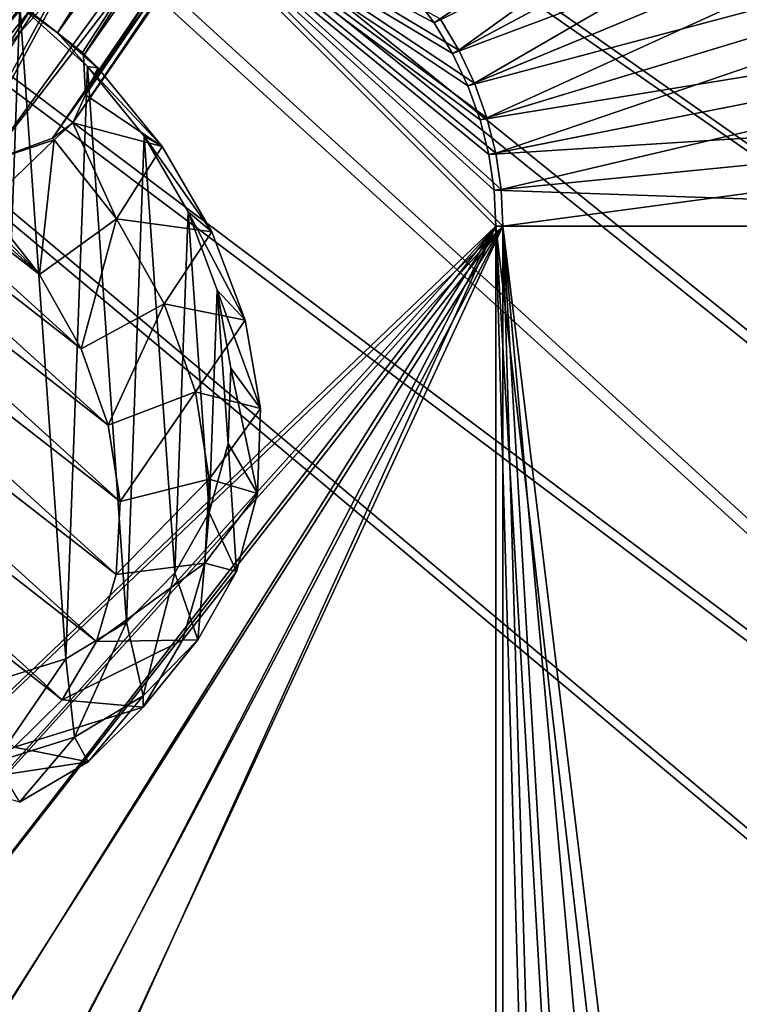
# Model space of a CAD drawing. Header units: metres. Extents: x -904 to 0, y -908 to 0.
# Tile 103 of 154: x -259 to -163, y -348 to -217. Entities that reach past the tile are written whole.
import ezdxf

# ---------------------------------------------------------------- set-up
doc = ezdxf.new("R2010")
doc.units = ezdxf.units.M

msp = doc.modelspace()

# ---------------------------------------------------------------- linework, layer by layer
at = {"layer": 'None012313'}
for points in [[(-258.582336, -214.410187, 1953.719116), (-253.664078, -218.294296, 1951.23999), (-208.476639, -146.190781, 1824.401489)], [(-253.664078, -218.294296, 1951.23999), (-204.814804, -150.283676, 1823.636597), (-208.476639, -146.190781, 1824.401489)], [(-253.664078, -218.294296, 1951.23999), (-250.311234, -220.87558, 1945.881104), (-204.814804, -150.283676, 1823.636597)], [(-250.311234, -220.87558, 1945.881104), (-250.192581, -221.317657, 1945.643433), (-204.814804, -150.283676, 1823.636597)], [(-204.814804, -150.283676, 1823.636597), (-250.192581, -221.317657, 1945.643433), (-203.193192, -154.300735, 1822.090942)], [(-250.192581, -221.317657, 1945.643433), (-249.94426, -226.538849, 1941.970581), (-203.193192, -154.300735, 1822.090942)], [(-203.193192, -154.300735, 1822.090942), (-249.94426, -226.538849, 1941.970581), (-203.073257, -158.351822, 1819.921631)], [(-227.19043, -154.884613, 1812.10144), (-278.568268, -223.341339, 1932.989868), (-277.550232, -214.209473, 1934.21814)], [(-227.19043, -154.884613, 1812.10144), (-225.569611, -158.897018, 1810.557983), (-278.568268, -223.341339, 1932.989868)], [(-249.94426, -226.538849, 1941.970581), (-251.602432, -230.27507, 1937.716309), (-203.073257, -158.351822, 1819.921631)], [(-203.073257, -158.351822, 1819.921631), (-251.602432, -230.27507, 1937.716309), (-204.939224, -162.578476, 1816.855957)], [(-225.569611, -158.897018, 1810.557983), (-274.192383, -231.418243, 1932.031006), (-278.568268, -223.341339, 1932.989868)], [(-225.569611, -158.897018, 1810.557983), (-221.908112, -162.989349, 1809.793213), (-274.192383, -231.418243, 1932.031006)], [(-204.939224, -162.578476, 1816.855957), (-254.319458, -232.295456, 1933.672607), (-254.328079, -232.301697, 1933.671631)], [(-204.939224, -162.578476, 1816.855957), (-254.328079, -232.301697, 1933.671631), (-208.670624, -165.351929, 1813.834106)], [(-251.602432, -230.27507, 1937.716309), (-254.319458, -232.295456, 1933.672607), (-204.939224, -162.578476, 1816.855957)], [(-221.908112, -162.989349, 1809.793213), (-273.170868, -232.484726, 1932.188232), (-274.192383, -231.418243, 1932.031006)], [(-217.025116, -165.55397, 1810.356934), (-273.170868, -232.484726, 1932.188232), (-221.908112, -162.989349, 1809.793213)], [(-271.892334, -233.21019, 1931.976807), (-273.170868, -232.484726, 1932.188232), (-217.025116, -165.55397, 1810.356934)], [(-212.695007, -166.177902, 1811.760254), (-271.892334, -233.21019, 1931.976807), (-217.025116, -165.55397, 1810.356934)], [(-262.96701, -235.496185, 1932.622681), (-271.892334, -233.21019, 1931.976807), (-212.695007, -166.177902, 1811.760254)], [(-254.328079, -232.301697, 1933.671631), (-262.96701, -235.496185, 1932.622681), (-208.670624, -165.351929, 1813.834106)], [(-208.670624, -165.351929, 1813.834106), (-262.96701, -235.496185, 1932.622681), (-212.695007, -166.177902, 1811.760254)], [(-258.67688, -214.625443, 1956.828491), (-268.758789, -207.913574, 1957.831421), (-261.958801, -304.606812, 2018.891235)], [(-252.556274, -301.6474, 2011.780762), (-258.67688, -214.625443, 1956.828491), (-261.958801, -304.606812, 2018.891235)], [(-258.582336, -214.410187, 1953.719116), (-258.67688, -214.625443, 1956.828491), (-253.664078, -218.294296, 1951.23999)], [(-258.67688, -214.625443, 1956.828491), (-249.680344, -222.777466, 1957.382324), (-253.664078, -218.294296, 1951.23999)], [(-249.680344, -222.777466, 1957.382324), (-258.67688, -214.625443, 1956.828491), (-252.556274, -301.6474, 2011.780762)], [(-335.294586, -220.7379, 1958.202148), (-326.204437, -217.694885, 1951.206055), (-245.856293, -290.418732, 1956.097046)], [(-326.204437, -217.694885, 1951.206055), (-316.153748, -216.60054, 1944.991333), (-245.330795, -280.703033, 1949.302612)], [(-245.856293, -290.418732, 1956.097046), (-326.204437, -217.694885, 1951.206055), (-245.330795, -280.703033, 1949.302612)], [(-245.330795, -280.703033, 1949.302612), (-316.153748, -216.60054, 1944.991333), (-246.905762, -270.551208, 1943.361572)], [(-316.153748, -216.60054, 1944.991333), (-305.522919, -217.496262, 1939.793213), (-246.905762, -270.551208, 1943.361572)], [(-246.905762, -270.551208, 1943.361572), (-305.522919, -217.496262, 1939.793213), (-250.521576, -260.347473, 1938.498779)], [(-305.522919, -217.496262, 1939.793213), (-294.714355, -220.34819, 1935.808594), (-250.521576, -260.347473, 1938.498779)], [(-249.680344, -222.777466, 1957.382324), (-248.265869, -222.954468, 1946.158081), (-253.664078, -218.294296, 1951.23999)], [(-248.265869, -222.954468, 1946.158081), (-250.311234, -220.87558, 1945.881104), (-253.664078, -218.294296, 1951.23999)], [(-343.08017, -225.61441, 1965.714844), (-335.294586, -220.7379, 1958.202148), (-248.462357, -299.330566, 1963.487915)], [(-248.462357, -299.330566, 1963.487915), (-335.294586, -220.7379, 1958.202148), (-245.856293, -290.418732, 1956.097046)], [(-250.521576, -260.347473, 1938.498779), (-294.714355, -220.34819, 1935.808594), (-256.041382, -250.478073, 1934.898438)], [(-294.714355, -220.34819, 1935.808594), (-284.137115, -225.04834, 1933.18811), (-256.041382, -250.478073, 1934.898438)], [(-248.265869, -222.954468, 1946.158081), (-250.192581, -221.317657, 1945.643433), (-250.311234, -220.87558, 1945.881104)], [(-249.94426, -226.538849, 1941.970581), (-250.192581, -221.317657, 1945.643433), (-248.265869, -222.954468, 1946.158081)], [(-244.474518, -296.784119, 2004.115356), (-249.680344, -222.777466, 1957.382324), (-252.556274, -301.6474, 2011.780762)], [(-239.701752, -233.428299, 1948.50293), (-249.94426, -226.538849, 1941.970581), (-248.265869, -222.954468, 1946.158081)], [(-242.114288, -232.057205, 1959.47168), (-239.701752, -233.428299, 1948.50293), (-249.680344, -222.777466, 1957.382324)], [(-239.701752, -233.428299, 1948.50293), (-248.265869, -222.954468, 1946.158081), (-249.680344, -222.777466, 1957.382324)], [(-242.114288, -232.057205, 1959.47168), (-249.680344, -222.777466, 1957.382324), (-244.474518, -296.784119, 2004.115356)], [(-256.041382, -250.478073, 1934.898438), (-284.137115, -225.04834, 1933.18811), (-273.170868, -232.484726, 1932.188232)], [(-349.266479, -232.139832, 1973.459839), (-343.08017, -225.61441, 1965.714844), (-253.050369, -307.101227, 1971.195313)], [(-253.050369, -307.101227, 1971.195313), (-343.08017, -225.61441, 1965.714844), (-248.462357, -299.330566, 1963.487915)], [(-239.701752, -233.428299, 1948.50293), (-251.602432, -230.27507, 1937.716309), (-249.94426, -226.538849, 1941.970581)], [(-254.099823, -232.533066, 1933.712036), (-254.319458, -232.295456, 1933.672607), (-251.602432, -230.27507, 1937.716309)], [(-245.79512, -243.043152, 1936.222656), (-254.099823, -232.533066, 1933.712036), (-251.602432, -230.27507, 1937.716309)], [(-245.79512, -243.043152, 1936.222656), (-251.602432, -230.27507, 1937.716309), (-239.701752, -233.428299, 1948.50293)], [(-259.446655, -313.436584, 1978.92749), (-349.266479, -232.139832, 1973.459839), (-253.050369, -307.101227, 1971.195313)], [(-238.024109, -290.203888, 1996.189575), (-242.114288, -232.057205, 1959.47168), (-244.474518, -296.784119, 2004.115356)], [(-236.270294, -242.107452, 1963.016357), (-233.081741, -244.776871, 1952.494141), (-242.114288, -232.057205, 1959.47168)], [(-233.081741, -244.776871, 1952.494141), (-239.701752, -233.428299, 1948.50293), (-242.114288, -232.057205, 1959.47168)], [(-236.270294, -242.107452, 1963.016357), (-242.114288, -232.057205, 1959.47168), (-238.024109, -290.203888, 1996.189575)], [(-263.256256, -241.316498, 1932.696655), (-256.041382, -250.478073, 1934.898438), (-273.170868, -232.484726, 1932.188232)], [(-256.041382, -250.478073, 1934.898438), (-263.256256, -241.316498, 1932.696655), (-254.099823, -232.533066, 1933.712036)], [(-254.099823, -232.533066, 1933.712036), (-263.256256, -241.316498, 1932.696655), (-262.96701, -235.496185, 1932.622681)], [(-254.328079, -232.301697, 1933.671631), (-254.319458, -232.295456, 1933.672607), (-262.96701, -235.496185, 1932.622681)], [(-254.319458, -232.295456, 1933.672607), (-254.099823, -232.533066, 1933.712036), (-262.96701, -235.496185, 1932.622681)], [(-245.79512, -243.043152, 1936.222656), (-256.041382, -250.478073, 1934.898438), (-254.099823, -232.533066, 1933.712036)], [(-233.081741, -244.776871, 1952.494141), (-245.79512, -243.043152, 1936.222656), (-239.701752, -233.428299, 1948.50293)], [(-233.452927, -282.159607, 1988.308105), (-236.270294, -242.107452, 1963.016357), (-238.024109, -290.203888, 1996.189575)], [(-232.37294, -252.541931, 1967.880127), (-228.660568, -256.563507, 1957.977905), (-236.270294, -242.107452, 1963.016357)], [(-228.660568, -256.563507, 1957.977905), (-233.081741, -244.776871, 1952.494141), (-236.270294, -242.107452, 1963.016357)], [(-232.37294, -252.541931, 1967.880127), (-236.270294, -242.107452, 1963.016357), (-233.452927, -282.159607, 1988.308105)], [(-250.521576, -260.347473, 1938.498779), (-256.041382, -250.478073, 1934.898438), (-245.79512, -243.043152, 1936.222656)], [(-239.435562, -254.371017, 1940.341919), (-250.521576, -260.347473, 1938.498779), (-245.79512, -243.043152, 1936.222656)], [(-239.435562, -254.371017, 1940.341919), (-245.79512, -243.043152, 1936.222656), (-233.081741, -244.776871, 1952.494141)], [(-228.660568, -256.563507, 1957.977905), (-239.435562, -254.371017, 1940.341919), (-233.081741, -244.776871, 1952.494141)], [(-230.936646, -272.960358, 1980.773804), (-232.37294, -252.541931, 1967.880127), (-233.452927, -282.159607, 1988.308105)], [(-230.571991, -262.959686, 1973.876099), (-226.608337, -268.334686, 1964.743408), (-232.37294, -252.541931, 1967.880127)], [(-226.608337, -268.334686, 1964.743408), (-228.660568, -256.563507, 1957.977905), (-232.37294, -252.541931, 1967.880127)], [(-230.936646, -272.960358, 1980.773804), (-230.571991, -262.959686, 1973.876099), (-232.37294, -252.541931, 1967.880127)], [(-246.905762, -270.551208, 1943.361572), (-250.521576, -260.347473, 1938.498779), (-239.435562, -254.371017, 1940.341919)], [(-235.262222, -266.087311, 1945.913818), (-246.905762, -270.551208, 1943.361572), (-239.435562, -254.371017, 1940.341919)], [(-235.262222, -266.087311, 1945.913818), (-239.435562, -254.371017, 1940.341919), (-228.660568, -256.563507, 1957.977905)], [(-226.608337, -268.334686, 1964.743408), (-235.262222, -266.087311, 1945.913818), (-228.660568, -256.563507, 1957.977905)], [(-230.936646, -272.960358, 1980.773804), (-227.004028, -279.637451, 1972.530151), (-230.571991, -262.959686, 1973.876099)], [(-227.004028, -279.637451, 1972.530151), (-226.608337, -268.334686, 1964.743408), (-230.571991, -262.959686, 1973.876099)], [(-245.330795, -280.703033, 1949.302612), (-246.905762, -270.551208, 1943.361572), (-235.262222, -266.087311, 1945.913818)], [(-233.433258, -277.747864, 1952.726929), (-245.330795, -280.703033, 1949.302612), (-235.262222, -266.087311, 1945.913818)], [(-233.433258, -277.747864, 1952.726929), (-235.262222, -266.087311, 1945.913818), (-226.608337, -268.334686, 1964.743408)], [(-227.004028, -279.637451, 1972.530151), (-233.433258, -277.747864, 1952.726929), (-226.608337, -268.334686, 1964.743408)], [(-233.452927, -282.159607, 1988.308105), (-229.832397, -290.036926, 1981.038696), (-230.936646, -272.960358, 1980.773804)], [(-229.832397, -290.036926, 1981.038696), (-227.004028, -279.637451, 1972.530151), (-230.936646, -272.960358, 1980.773804)], [(-234.018021, -288.910767, 1960.523193), (-245.856293, -290.418732, 1956.097046), (-233.433258, -277.747864, 1952.726929)], [(-245.856293, -290.418732, 1956.097046), (-245.330795, -280.703033, 1949.302612), (-233.433258, -277.747864, 1952.726929)], [(-234.018021, -288.910767, 1960.523193), (-233.433258, -277.747864, 1952.726929), (-227.004028, -279.637451, 1972.530151)], [(-229.832397, -290.036926, 1981.038696), (-234.018021, -288.910767, 1960.523193), (-227.004028, -279.637451, 1972.530151)], [(-238.024109, -290.203888, 1996.189575), (-234.984634, -299.132935, 1989.941528), (-233.452927, -282.159607, 1988.308105)], [(-234.984634, -299.132935, 1989.941528), (-229.832397, -290.036926, 1981.038696), (-233.452927, -282.159607, 1988.308105)], [(-236.994339, -299.152832, 1969.006958), (-248.462357, -299.330566, 1963.487915), (-234.018021, -288.910767, 1960.523193)], [(-248.462357, -299.330566, 1963.487915), (-245.856293, -290.418732, 1956.097046), (-234.018021, -288.910767, 1960.523193)], [(-236.994339, -299.152832, 1969.006958), (-234.018021, -288.910767, 1960.523193), (-229.832397, -290.036926, 1981.038696)], [(-244.474518, -296.784119, 2004.115356), (-242.262482, -306.57547, 1998.896118), (-238.024109, -290.203888, 1996.189575)], [(-242.262482, -306.57547, 1998.896118), (-234.984634, -299.132935, 1989.941528), (-238.024109, -290.203888, 1996.189575)], [(-234.984634, -299.132935, 1989.941528), (-236.994339, -299.152832, 1969.006958), (-229.832397, -290.036926, 1981.038696)], [(-252.556274, -301.6474, 2011.780762), (-251.38591, -312.078156, 2007.557983), (-244.474518, -296.784119, 2004.115356)], [(-251.38591, -312.078156, 2007.557983), (-242.262482, -306.57547, 1998.896118), (-244.474518, -296.784119, 2004.115356)], [(-242.24939, -308.085876, 1977.856689), (-253.050369, -307.101227, 1971.195313), (-236.994339, -299.152832, 1969.006958)], [(-253.050369, -307.101227, 1971.195313), (-248.462357, -299.330566, 1963.487915), (-236.994339, -299.152832, 1969.006958)], [(-242.262482, -306.57547, 1998.896118), (-242.24939, -308.085876, 1977.856689), (-234.984634, -299.132935, 1989.941528)], [(-242.24939, -308.085876, 1977.856689), (-236.994339, -299.152832, 1969.006958), (-234.984634, -299.132935, 1989.941528)], [(-261.958801, -304.606812, 2018.891235), (-262.003845, -315.429291, 2015.59375), (-252.556274, -301.6474, 2011.780762)], [(-262.003845, -315.429291, 2015.59375), (-251.38591, -312.078156, 2007.557983), (-252.556274, -301.6474, 2011.780762)], [(-251.38591, -312.078156, 2007.557983), (-249.583984, -315.371277, 1986.737061), (-242.262482, -306.57547, 1998.896118)], [(-249.583984, -315.371277, 1986.737061), (-242.24939, -308.085876, 1977.856689), (-242.262482, -306.57547, 1998.896118)], [(-259.446655, -313.436584, 1978.92749), (-253.050369, -307.101227, 1971.195313), (-242.24939, -308.085876, 1977.856689)], [(-249.583984, -315.371277, 1986.737061), (-259.446655, -313.436584, 1978.92749), (-242.24939, -308.085876, 1977.856689)], [(-262.003845, -315.429291, 2015.59375), (-258.720123, -320.73288, 1995.311279), (-251.38591, -312.078156, 2007.557983)], [(-258.720123, -320.73288, 1995.311279), (-249.583984, -315.371277, 1986.737061), (-251.38591, -312.078156, 2007.557983)], [(-267.409119, -318.096924, 1986.391846), (-259.446655, -313.436584, 1978.92749), (-249.583984, -315.371277, 1986.737061)], [(-258.720123, -320.73288, 1995.311279), (-267.409119, -318.096924, 1986.391846), (-249.583984, -315.371277, 1986.737061)]]:
    msp.add_3dface(points, dxfattribs=at)
at = {"layer": 'None012346'}
for points in [[(-297.830109, -60.486073, 123.897385), (-264.332214, -57.531643, 123.974747), (-63.008152, -302.295593, 117.565376)], [(-264.332214, -57.531643, 123.974747), (-243.170029, -56.729248, 123.995758), (-63.008152, -302.295593, 117.565376)], [(-63.008152, -302.295593, 117.565376), (-243.170029, -56.729248, 123.995758), (-222.050903, -58.298695, 123.954659)], [(-222.050903, -58.298695, 123.954659), (-201.240021, -62.22023, 123.851974), (-63.008152, -302.295593, 117.565376)], [(-262.718689, -60.035652, 126.910202), (-296.668427, -62.81105, 126.837532), (-65.261642, -300.990356, 120.600586)], [(-242.291733, -59.376686, 126.92746), (-262.718689, -60.035652, 126.910202), (-65.261642, -300.990356, 120.600586)], [(-65.261642, -300.990356, 120.600586), (-221.537735, -60.995937, 126.885056), (-242.291733, -59.376686, 126.92746)], [(-63.008152, -302.295593, 117.565376), (-331.364288, -63.040817, 123.830482), (-297.830109, -60.486073, 123.897385)], [(-201.261032, -64.869583, 126.783623), (-221.537735, -60.995937, 126.885056), (-65.261642, -300.990356, 120.600586)], [(-65.261642, -300.990356, 120.600586), (-296.668427, -62.81105, 126.837532), (-330.762848, -65.236298, 126.774025)], [(-201.240021, -62.22023, 123.851974), (-180.998627, -68.444519, 123.68898), (-63.008152, -302.295593, 117.565376)], [(-398.51358, -66.948952, 123.728142), (-331.364288, -63.040817, 123.830482), (-63.008152, -302.295593, 117.565376)], [(-399.362701, -68.982285, 126.675926), (-65.261642, -300.990356, 120.600586), (-330.762848, -65.236298, 126.774025)], [(-181.641327, -70.920166, 126.625183), (-201.261032, -64.869583, 126.783623), (-65.261642, -300.990356, 120.600586)], [(-465.701691, -69.252586, 123.667824), (-398.51358, -66.948952, 123.728142), (-69.298546, -367.238312, 115.864792)], [(-398.51358, -66.948952, 123.728142), (-66.409767, -334.739563, 116.715805), (-69.298546, -367.238312, 115.864792)], [(-66.409767, -334.739563, 116.715805), (-398.51358, -66.948952, 123.728142), (-63.008152, -302.295593, 117.565376)], [(-71.333969, -367.13382, 118.868553), (-399.362701, -68.982285, 126.675926), (-465.757965, -71.129059, 126.619713)], [(-452.00235, -701.143799, 107.12117), (-465.701691, -69.252586, 123.667824), (-71.672775, -399.771973, 115.012871)], [(-465.701691, -69.252586, 123.667824), (-69.298546, -367.238312, 115.864792), (-71.672775, -399.771973, 115.012871)], [(-71.333969, -367.13382, 118.868553), (-68.556686, -334.277802, 119.72892), (-399.362701, -68.982285, 126.675926)], [(-68.556686, -334.277802, 119.72892), (-65.261642, -300.990356, 120.600586), (-399.362701, -68.982285, 126.675926)], [(-63.008152, -302.295593, 117.565376), (-180.998627, -68.444519, 123.68898), (-161.580826, -76.893288, 123.467743)], [(-73.59713, -399.498657, 118.021057), (-465.757965, -71.129059, 126.619713), (-452.00235, -703.006531, 110.073418)], [(-73.59713, -399.498657, 118.021057), (-71.333969, -367.13382, 118.868553), (-465.757965, -71.129059, 126.619713)], [(-65.261642, -300.990356, 120.600586), (-162.537094, -79.228813, 126.407616), (-181.641327, -70.920166, 126.625183)]]:
    msp.add_3dface(points, dxfattribs=at)
at = {"layer": 'None012347'}
for points in [[(-202.693161, -216.402023, 2170), (-200.186707, -220.583984, 2170), (-86.889359, -139.024338, 2077.158691)], [(-200.186707, -220.583984, 2170), (-77.356422, -154.929794, 2077.158691), (-86.889359, -139.024338, 2077.158691)], [(-203.479645, -216.927521, 2167.144043), (-206.328659, -213.085938, 2167.144043), (-89.063797, -140.477234, 2075.415527)], [(-203.479645, -216.927521, 2167.144043), (-89.063797, -140.477234, 2075.415527), (-79.662811, -156.162567, 2075.415527)], [(-200.186707, -220.583984, 2170), (-198.102173, -224.99147, 2170), (-77.356422, -154.929794, 2077.158691)], [(-198.102173, -224.99147, 2170), (-69.428215, -171.692978, 2077.158691), (-77.356422, -154.929794, 2077.158691)], [(-201.020905, -221.029861, 2167.144043), (-203.479645, -216.927521, 2167.144043), (-79.662811, -156.162567, 2075.415527)], [(-201.020905, -221.029861, 2167.144043), (-79.662811, -156.162567, 2075.415527), (-71.844322, -172.693756, 2075.415527)], [(-198.102173, -224.99147, 2170), (-196.459595, -229.582016, 2170), (-69.428215, -171.692978, 2077.158691)], [(-196.459595, -229.582016, 2170), (-63.180954, -189.15242, 2077.158691), (-69.428215, -171.692978, 2077.158691)], [(-198.976059, -225.353439, 2167.144043), (-201.020905, -221.029861, 2167.144043), (-71.844322, -172.693756, 2075.415527)], [(-198.976059, -225.353439, 2167.144043), (-71.844322, -172.693756, 2075.415527), (-65.68351, -189.911591, 2075.415527)], [(-197.364761, -229.856598, 2167.144043), (-198.976059, -225.353439, 2167.144043), (-65.68351, -189.911591, 2075.415527)], [(-197.364761, -229.856598, 2167.144043), (-65.68351, -189.911591, 2075.415527), (-61.239811, -207.650284, 2075.415527)], [(-196.459595, -229.582016, 2170), (-195.274841, -234.311462, 2170), (-63.180954, -189.15242, 2077.158691)], [(-195.274841, -234.311462, 2170), (-58.674892, -207.140076, 2077.158691), (-63.180954, -189.15242, 2077.158691)], [(-720.775391, -194.321701, 2170), (-452.00235, -352.287384, 2170), (-244.002335, -194.321701, 2170)], [(-244.002335, -195.267593, 2167.144043), (-452.00235, -350.752136, 2167.144043), (-720.775391, -195.267593, 2167.144043)], [(-452.00235, -352.287384, 2170), (-426.206116, -354.654968, 2170), (-244.002335, -194.321701, 2170)], [(-425.934967, -353.143829, 2167.144043), (-452.00235, -350.752136, 2167.144043), (-244.002335, -195.267593, 2167.144043)], [(-244.002335, -194.321701, 2170), (-426.206116, -354.654968, 2170), (-399.821198, -362.243896, 2170)], [(-399.273254, -360.809631, 2167.144043), (-425.934967, -353.143829, 2167.144043), (-244.002335, -195.267593, 2167.144043)], [(-399.821198, -362.243896, 2170), (-377.253082, -373.604065, 2170), (-244.002335, -194.321701, 2170)], [(-376.460724, -372.28891, 2167.144043), (-399.273254, -360.809631, 2167.144043), (-244.002335, -195.267593, 2167.144043)], [(-377.253082, -373.604065, 2170), (-363.926208, -382.980621, 2170), (-244.002335, -194.321701, 2170)], [(-244.002335, -195.267593, 2167.144043), (-362.996796, -381.75827, 2167.144043), (-376.460724, -372.28891, 2167.144043)], [(-244.002335, -194.321701, 2170), (-363.926208, -382.980621, 2170), (-351.763763, -393.825043, 2170)], [(-350.708008, -392.709625, 2167.144043), (-362.996796, -381.75827, 2167.144043), (-244.002335, -195.267593, 2167.144043)], [(-244.002335, -194.321701, 2170), (-351.763763, -393.825043, 2170), (-194.320099, -244.003937, 2170)], [(-195.265991, -244.003937, 2167.144043), (-350.708008, -392.709625, 2167.144043), (-244.002335, -195.267593, 2167.144043)], [(-194.559357, -239.134216, 2170), (-244.002335, -194.321701, 2170), (-194.320099, -244.003937, 2170)], [(-194.559357, -239.134216, 2170), (-195.274841, -234.311462, 2170), (-244.002335, -194.321701, 2170)], [(-195.274841, -234.311462, 2170), (-196.459595, -229.582016, 2170), (-244.002335, -194.321701, 2170)], [(-244.002335, -194.321701, 2170), (-196.459595, -229.582016, 2170), (-198.102173, -224.99147, 2170)], [(-198.102173, -224.99147, 2170), (-200.186707, -220.583984, 2170), (-244.002335, -194.321701, 2170)], [(-200.186707, -220.583984, 2170), (-202.693161, -216.402023, 2170), (-244.002335, -194.321701, 2170)], [(-244.002335, -195.267593, 2167.144043), (-206.328659, -213.085938, 2167.144043), (-203.479645, -216.927521, 2167.144043)], [(-203.479645, -216.927521, 2167.144043), (-201.020905, -221.029861, 2167.144043), (-244.002335, -195.267593, 2167.144043)], [(-201.020905, -221.029861, 2167.144043), (-198.976059, -225.353439, 2167.144043), (-244.002335, -195.267593, 2167.144043)], [(-244.002335, -195.267593, 2167.144043), (-198.976059, -225.353439, 2167.144043), (-197.364761, -229.856598, 2167.144043)], [(-197.364761, -229.856598, 2167.144043), (-196.202545, -234.495987, 2167.144043), (-244.002335, -195.267593, 2167.144043)], [(-196.202545, -234.495987, 2167.144043), (-195.500687, -239.226959, 2167.144043), (-244.002335, -195.267593, 2167.144043)], [(-244.002335, -195.267593, 2167.144043), (-195.500687, -239.226959, 2167.144043), (-195.265991, -244.003937, 2167.144043)], [(-195.274841, -234.311462, 2170), (-194.559357, -239.134216, 2170), (-58.674892, -207.140076, 2077.158691)], [(-194.559357, -239.134216, 2170), (-55.953697, -225.482727, 2077.158691), (-58.674892, -207.140076, 2077.158691)], [(-196.202545, -234.495987, 2167.144043), (-197.364761, -229.856598, 2167.144043), (-61.239811, -207.650284, 2075.415527)], [(-196.202545, -234.495987, 2167.144043), (-61.239811, -207.650284, 2075.415527), (-58.556271, -225.73912, 2075.415527)], [(-194.559357, -239.134216, 2170), (-194.320099, -244.003937, 2170), (-55.953697, -225.482727, 2077.158691)], [(-194.320099, -244.003937, 2170), (-55.043732, -244.003937, 2077.158691), (-55.953697, -225.482727, 2077.158691)], [(-195.500687, -239.226959, 2167.144043), (-196.202545, -234.495987, 2167.144043), (-58.556271, -225.73912, 2075.415527)], [(-195.500687, -239.226959, 2167.144043), (-58.556271, -225.73912, 2075.415527), (-57.658901, -244.003937, 2075.415527)], [(-195.265991, -244.003937, 2167.144043), (-195.500687, -239.226959, 2167.144043), (-57.658901, -244.003937, 2075.415527)], [(-194.320099, -244.003937, 2170), (-351.763763, -393.825043, 2170), (-340.935394, -405.982819, 2170)], [(-195.265991, -244.003937, 2167.144043), (-339.756653, -404.998383, 2167.144043), (-350.708008, -392.709625, 2167.144043)], [(-340.935394, -405.982819, 2170), (-331.572906, -419.302338, 2170), (-194.320099, -244.003937, 2170)], [(-330.287323, -418.462311, 2167.144043), (-339.756653, -404.998383, 2167.144043), (-195.265991, -244.003937, 2167.144043)], [(-331.572906, -419.302338, 2170), (-320.211243, -441.901245, 2170), (-194.320099, -244.003937, 2170)], [(-318.808014, -441.274872, 2167.144043), (-330.287323, -418.462311, 2167.144043), (-195.265991, -244.003937, 2167.144043)], [(-320.211243, -441.901245, 2170), (-312.638031, -468.290619, 2170), (-194.320099, -244.003937, 2170)], [(-195.265991, -244.003937, 2167.144043), (-311.142212, -467.936584, 2167.144043), (-318.808014, -441.274872, 2167.144043)], [(-312.638031, -468.290619, 2170), (-310.285797, -494.047516, 2170), (-194.320099, -244.003937, 2170)], [(-308.750519, -494.003937, 2167.144043), (-311.142212, -467.936584, 2167.144043), (-195.265991, -244.003937, 2167.144043)], [(-194.320099, -244.003937, 2170), (-310.285797, -494.047516, 2170), (-194.320099, -740.804871, 2170)], [(-195.265991, -740.003967, 2167.144043), (-308.750519, -494.003937, 2167.144043), (-195.265991, -244.003937, 2167.144043)], [(-195.265991, -740.003967, 2167.144043), (-195.265991, -244.003937, 2167.144043), (-180.38501, -756.770996, 2157.224365)], [(-195.265991, -244.003937, 2167.144043), (-164.589264, -772.242615, 2146.695068), (-180.38501, -756.770996, 2157.224365)], [(-164.589264, -772.242615, 2146.695068), (-195.265991, -244.003937, 2167.144043), (-130.859543, -799.576477, 2124.210693)], [(-195.265991, -244.003937, 2167.144043), (-57.658901, -244.003937, 2075.415527), (-130.859543, -799.576477, 2124.210693)], [(-194.320099, -740.804871, 2170), (-179.185745, -757.945496, 2159.911377), (-194.320099, -244.003937, 2170)], [(-179.185745, -757.945496, 2159.911377), (-163.10463, -773.75061, 2149.191895), (-194.320099, -244.003937, 2170)], [(-194.320099, -244.003937, 2170), (-163.10463, -773.75061, 2149.191895), (-145.002502, -789.292603, 2137.125)], [(-145.002502, -789.292603, 2137.125), (-126.16481, -803.473694, 2124.567871), (-194.320099, -244.003937, 2170)], [(-126.16481, -803.473694, 2124.567871), (-55.043732, -244.003937, 2077.158691), (-194.320099, -244.003937, 2170)]]:
    msp.add_3dface(points, dxfattribs=at)

doc.saveas('drawing.dxf')
